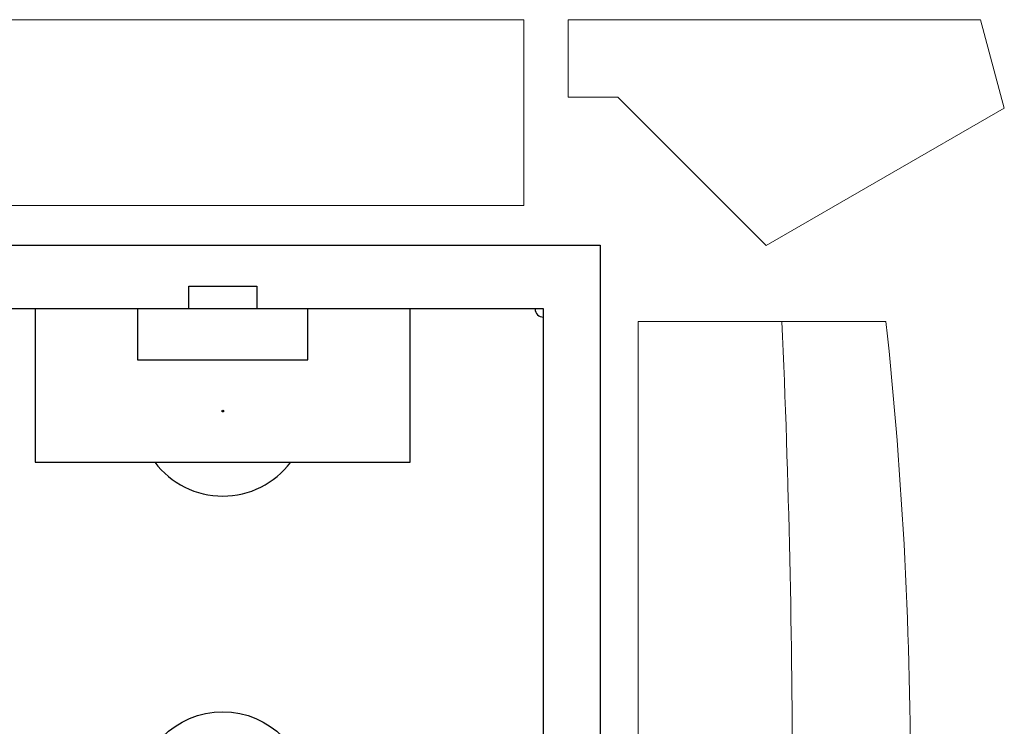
# Model space of a CAD drawing. Header units: millimetres. Extents: x -84176 to 84083, y -120487 to 61877.
# Tile 10 of 10: x -21846 to 84083, y -29305 to 46692. Entities that reach past the tile are written whole.
import ezdxf

# ---------------------------------------------------------------- set-up
doc = ezdxf.new("R2010")
doc.units = ezdxf.units.MM
doc.header["$LTSCALE"] = 100
doc.layers.add('situatieschets', color=9, linetype='Continuous', lineweight=0)
doc.layers.add('T--A9042_Beplanting', color=90, linetype='Continuous')
doc.layers.add('T--L21--_Gebouwen', color=2, linetype='Continuous')

# ---------------------------------------------------------------- blocks, each defined once
blk = doc.blocks.new('*U0')
at = {"layer": 'situatieschets', "color": 7, "linetype": 'Continuous', "lineweight": -3}
for points in [[(-10500, -6900), (10500, -6900), (10500, 6900), (-10500, 6900)], [(10500, 4032), (7200, 4032), (7200, -4032), (10500, -4032)], [(10500, 1832), (9400, 1832), (9400, -1832), (10500, -1832)]]:
    blk.add_lwpolyline(points, close=True, dxfattribs=at)
blk.add_lwpolyline([(10500, 732), (10988, 732), (10988, -732), (10500, -732)], dxfattribs=at)
for centre, radius in [((0, 0), 1830), ((8300, 0), 20)]:
    blk.add_circle(centre, radius, dxfattribs=at)
for centre, radius, start, end in [((8300, 0), 1830, 126.9482, 233.0518), ((10500, -6900), 180, 90, 180)]:
    blk.add_arc(centre, radius, start, end, dxfattribs=at)
blk = doc.blocks.new('situatieschets')
at = {"layer": 'T--A9042_Beplanting', "lineweight": -3, "flags": 128}
blk.add_lwpolyline([(-35600, 59340), (40601, 59340), (40600, 59340), (40601, -59340), (-35600, -59340), (-35600, -59340, -0.414212), (-40600, -54340), (-40600, -54340), (-40600, 54340), (-40600, 54340, -0.414212), (-35600, 59340), (-35600, 59340), (-35600, 59340)], format="xyb", close=True, dxfattribs=at)
at = {"layer": 'T--L21--_Gebouwen', "lineweight": 13}
blk.add_line((60166, 51130), (71351, 51130), dxfattribs=at)
for points in [[(-32390, 83580), (32390, 83580), (32390, 63590), (-32390, 63590)], [(81539, 83580), (37151, 83580), (37151, 75260), (42502, 75260), (58462, 59300), (84086, 74083), (81539, 83590), (81539, 83580)]]:
    blk.add_lwpolyline(points, close=True, dxfattribs=at)
blk.add_lwpolyline([(60166, 51130), (44700, 51130), (44700, -51130), (60248, -51130), (60248, -51130, 0.0213852), (60166, 51130), (60166, 51130), (60166, 51130)], format="xyb", close=True, dxfattribs=at)
at = {"layer": 'T--L21--_Gebouwen', "lineweight": 13, "extrusion": (0, 0, -1)}
blk.add_arc((384943, 2019), 458929, 173.85688, 186.65032, dxfattribs=at)
at = {"layer": 'situatieschets', "xscale": 5.000000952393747, "yscale": 5.000000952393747, "zscale": 5.000000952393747, "rotation": 90}
blk.add_blockref('*U0', (0, 0), dxfattribs=at)

msp = doc.modelspace()

# ---------------------------------------------------------------- block references
at = {"layer": 'situatieschets'}
msp.add_blockref('situatieschets', (-3, -36898), dxfattribs=at)

doc.saveas('drawing.dxf')
